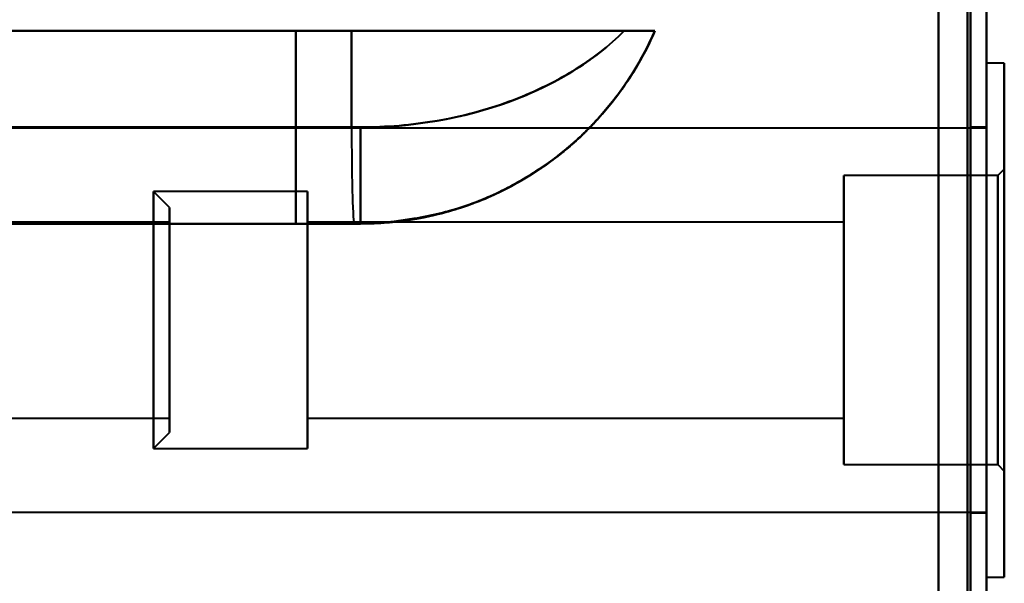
# Model space of a CAD drawing. Header units: millimetres. Extents: x -1442 to 3067, y -120 to 1046.
# Tile 65 of 75: x 340 to 371, y 793 to 810. Entities that reach past the tile are written whole.
import ezdxf

# ---------------------------------------------------------------- set-up
doc = ezdxf.new("R2010")
doc.units = ezdxf.units.MM
doc.layers.add('A-GENM', color=13, linetype='Continuous', lineweight=40)
doc.layers.add('G-IMPT', color=8, linetype='Continuous', lineweight=40)

# ---------------------------------------------------------------- blocks, each defined once
blk = doc.blocks.new('Maintenance r21 - Maintenance r21-755170-Gauche')
at = {"layer": 'A-GENM'}
for p, q in [((370, 0), (370, 973.372)), ((370, 973.372), (370, 0))]:
    blk.add_line(p, q, dxfattribs=at)
blk = doc.blocks.new('NEXA 1000 CALQUES_dwg-755156-Gauche')
at = {"layer": 'G-IMPT'}
for p, q in [((370, 128.972), (370, 972.772)), ((370, 128.972), (370, 972.772)), ((350.221, 809.872), (332.5, 809.872)), ((332.5, 809.872), (350.221, 809.872)), ((332.5, 809.872), (350.221, 809.872)), ((350.221, 809.872), (332.5, 809.872)), ((348.485, 809.872), (359.665, 809.872)), ((359.665, 809.872), (348.485, 809.872)), ((359.665, 809.872), (348.485, 809.872)), ((348.485, 809.872), (359.665, 809.872)), ((358.707, 809.872), (350.221, 809.872)), ((350.221, 809.872), (358.707, 809.872)), ((350.221, 809.872), (358.707, 809.872)), ((358.707, 809.872), (350.221, 809.872)), ((370.55, 808.872), (370, 808.872)), ((370.55, 808.872), (370, 808.872)), ((370, 808.872), (370, 800.872)), ((370, 792.872), (370, 808.872)), ((370, 800.872), (370, 808.872)), ((370, 792.872), (370, 808.872)), ((370, 800.872), (370, 808.872)), ((370, 808.872), (370, 800.872)), ((370.55, 808.872), (370.55, 792.872)), ((370.55, 808.872), (370.55, 800.872)), ((370.55, 800.872), (370.55, 808.872)), ((370.55, 800.872), (370.55, 808.872)), ((370.55, 808.872), (370.55, 792.872)), ((370.55, 808.872), (370.55, 800.872)), ((317.788, 806.872), (350.221, 806.872)), ((350.221, 806.872), (317.788, 806.872)), ((350.221, 806.872), (317.788, 806.872)), ((317.788, 806.872), (350.221, 806.872)), ((370, 806.847), (337.35, 806.847)), ((370, 806.847), (337.35, 806.847)), ((350.5, 806.872), (350.221, 806.872)), ((350.221, 806.872), (350.5, 806.872)), ((350.5, 806.872), (350.221, 806.872)), ((350.221, 806.872), (350.5, 806.872)), ((350.5, 806.872), (350.5, 803.872)), ((350.5, 806.872), (350.5, 803.872)), ((370, 806.872), (369.5, 806.872)), ((370, 806.872), (369.5, 806.872)), ((369.5, 806.872), (369.5, 800.872)), ((369.5, 800.872), (369.5, 806.872)), ((369.5, 806.872), (369.5, 800.872)), ((369.5, 800.872), (369.5, 806.872)), ((370, 800.872), (370, 806.872)), ((370, 800.872), (370, 806.872)), ((370, 800.872), (370, 806.872)), ((370, 806.847), (370, 794.897)), ((370, 806.847), (370, 794.897)), ((370, 806.847), (370, 794.897)), ((370, 806.847), (370, 794.897)), ((370.35, 805.372), (365.55, 805.372)), ((370.35, 805.372), (365.55, 805.372)), ((365.55, 805.372), (365.55, 796.372)), ((365.55, 805.372), (365.55, 800.872)), ((365.55, 800.872), (365.55, 805.372)), ((365.55, 800.872), (365.55, 805.372)), ((365.55, 805.372), (365.55, 796.372)), ((365.55, 805.372), (365.55, 800.872)), ((370.55, 805.572), (370.35, 805.372)), ((370.55, 805.572), (370.35, 805.372)), ((370.35, 796.372), (370.35, 805.372)), ((370.35, 796.372), (370.35, 805.372)), ((370.35, 805.372), (370.35, 796.372)), ((370.35, 805.372), (370.35, 796.372)), ((370.35, 796.372), (370.35, 805.372)), ((370.35, 796.372), (370.35, 805.372)), ((370.35, 805.372), (370.35, 796.372)), ((370.35, 805.372), (370.35, 796.372)), ((370.55, 805.572), (370.55, 796.172)), ((370.55, 805.572), (370.55, 796.172)), ((370.55, 796.172), (370.55, 805.572)), ((370.55, 796.172), (370.55, 805.572)), ((370.55, 796.172), (370.55, 805.572)), ((370.55, 796.172), (370.55, 805.572)), ((370.55, 805.572), (370.55, 796.172)), ((370.55, 805.572), (370.55, 796.172)), ((344.55, 804.372), (344.05, 804.872)), ((348.85, 804.872), (344.05, 804.872)), ((348.85, 804.872), (344.05, 804.872)), ((344.55, 804.372), (344.05, 804.872)), ((344.05, 800.872), (344.05, 804.872)), ((344.05, 804.872), (344.05, 800.872)), ((344.05, 804.872), (344.05, 797.004)), ((344.05, 797.004), (344.05, 804.872)), ((344.05, 796.872), (344.05, 804.741)), ((344.05, 804.741), (344.05, 796.872)), ((344.05, 804.741), (344.05, 800.872)), ((344.05, 800.872), (344.05, 804.741)), ((348.85, 797.004), (348.85, 804.872)), ((348.85, 804.872), (348.85, 796.872)), ((348.85, 804.872), (348.85, 796.872)), ((348.85, 804.741), (348.85, 804.872)), ((348.85, 797.004), (348.85, 804.872)), ((348.85, 804.872), (348.85, 796.872)), ((348.85, 804.872), (348.85, 796.872)), ((348.85, 796.872), (348.85, 804.741)), ((348.85, 796.872), (348.85, 804.741)), ((344.55, 797.487), (344.55, 804.372)), ((344.55, 804.372), (344.55, 797.487)), ((344.55, 804.372), (344.55, 797.487)), ((344.55, 797.487), (344.55, 804.372)), ((344.55, 797.372), (344.55, 804.257)), ((344.55, 804.257), (344.55, 797.372)), ((344.55, 804.257), (344.55, 797.372)), ((344.55, 797.372), (344.55, 804.257)), ((317.5, 803.872), (350.305, 803.872)), ((350.305, 803.872), (317.5, 803.872)), ((350.305, 803.872), (317.5, 803.872)), ((317.5, 803.872), (350.305, 803.872)), ((344.55, 803.922), (334.55, 803.922)), ((344.55, 803.922), (334.55, 803.922)), ((344.55, 803.922), (344.55, 800.097)), ((344.55, 797.922), (344.55, 803.922)), ((344.55, 803.922), (344.55, 800.097)), ((344.55, 801.647), (344.55, 803.922)), ((344.55, 800.097), (344.55, 803.822)), ((344.55, 797.822), (344.55, 803.822)), ((350.5, 803.872), (348.485, 803.872)), ((348.485, 803.872), (350.5, 803.872)), ((350.5, 803.872), (348.485, 803.872)), ((348.485, 803.872), (350.5, 803.872)), ((365.55, 803.922), (348.85, 803.922)), ((365.55, 803.922), (348.85, 803.922)), ((348.85, 803.922), (348.85, 797.922)), ((348.85, 797.822), (348.85, 803.922)), ((348.85, 797.822), (348.85, 803.922)), ((348.85, 797.822), (348.85, 803.922)), ((348.85, 797.822), (348.85, 803.922)), ((348.85, 803.922), (348.85, 797.922)), ((348.85, 803.922), (348.85, 803.822)), ((348.85, 803.822), (348.85, 797.822)), ((348.85, 803.822), (348.85, 797.822)), ((350.5, 803.872), (350.305, 803.872)), ((350.305, 803.872), (350.5, 803.872)), ((350.305, 803.872), (350.5, 803.872)), ((350.5, 803.872), (350.305, 803.872)), ((350.5, 803.872), (350.305, 803.872)), ((350.305, 803.872), (350.5, 803.872)), ((365.55, 803.922), (365.55, 797.822)), ((365.55, 803.922), (365.55, 797.822)), ((365.55, 803.822), (365.55, 803.922)), ((365.55, 797.922), (365.55, 803.922)), ((365.55, 797.922), (365.55, 803.922)), ((365.55, 803.922), (365.55, 797.822)), ((365.55, 803.922), (365.55, 797.822)), ((365.55, 797.822), (365.55, 803.822)), ((365.55, 797.822), (365.55, 803.822)), ((344.55, 801.647), (344.55, 797.822)), ((344.55, 801.647), (344.55, 797.822)), ((344.55, 797.922), (344.55, 801.647)), ((344.05, 797.004), (344.05, 800.872)), ((344.05, 800.872), (344.05, 797.004)), ((344.05, 800.872), (344.05, 796.872)), ((344.05, 796.872), (344.05, 800.872)), ((365.55, 800.872), (365.55, 796.372)), ((365.55, 796.372), (365.55, 800.872)), ((365.55, 796.372), (365.55, 800.872)), ((365.55, 800.872), (365.55, 796.372)), ((369.5, 800.872), (369.5, 794.872)), ((369.5, 794.872), (369.5, 800.872)), ((369.5, 800.872), (369.5, 794.872)), ((369.5, 794.872), (369.5, 800.872)), ((370, 794.872), (370, 800.872)), ((370, 800.872), (370, 792.872)), ((370, 792.872), (370, 800.872)), ((370, 794.872), (370, 800.872)), ((370, 792.872), (370, 800.872)), ((370, 800.872), (370, 792.872)), ((370.55, 800.872), (370.55, 792.872)), ((370.55, 792.872), (370.55, 800.872)), ((370.55, 792.872), (370.55, 800.872)), ((370.55, 800.872), (370.55, 792.872)), ((344.55, 797.822), (344.55, 800.097)), ((348.85, 797.922), (348.85, 797.822)), ((365.55, 797.822), (365.55, 797.922)), ((334.55, 797.822), (344.55, 797.822)), ((334.55, 797.822), (344.55, 797.822)), ((348.85, 797.822), (365.55, 797.822)), ((348.85, 797.822), (365.55, 797.822)), ((344.05, 796.872), (344.55, 797.372)), ((344.05, 796.872), (344.55, 797.372)), ((348.85, 796.872), (348.85, 797.004)), ((344.05, 796.872), (348.85, 796.872)), ((344.05, 796.872), (348.85, 796.872)), ((365.55, 796.372), (370.35, 796.372)), ((365.55, 796.372), (370.35, 796.372)), ((370.35, 796.372), (370.55, 796.172)), ((370.35, 796.372), (370.55, 796.172)), ((337.35, 794.897), (370, 794.897)), ((337.35, 794.897), (370, 794.897)), ((369.5, 794.872), (370, 794.872)), ((369.5, 794.872), (370, 794.872)), ((370, 792.872), (370.55, 792.872)), ((370, 792.872), (370.55, 792.872))]:
    blk.add_line(p, q, dxfattribs=at)
at = {"layer": 'G-IMPT', "flags": 128}
for points in [[(369.4, 128.972), (369.4, 339.922), (369.4, 550.872), (369.4, 761.822), (369.4, 972.772)], [(369.4, 128.972), (369.4, 339.922), (369.4, 550.872), (369.4, 761.822), (369.4, 972.772)], [(369.4, 128.972), (369.4, 339.922), (369.4, 550.872), (369.4, 761.822), (369.4, 972.772)], [(369.4, 972.772), (369.4, 761.822), (369.4, 550.872), (369.4, 339.922), (369.4, 128.972)], [(369.4, 972.772), (369.4, 761.822), (369.4, 550.872), (369.4, 339.922), (369.4, 128.972)], [(369.4, 972.772), (369.4, 761.822), (369.4, 550.872), (369.4, 339.922), (369.4, 128.972)], [(369.4, 128.972), (369.4, 339.922), (369.4, 550.872), (369.4, 761.822), (369.4, 972.772)], [(369.4, 972.772), (369.4, 761.822), (369.4, 550.872), (369.4, 339.922), (369.4, 128.972)], [(369.4, 128.972), (369.4, 339.922), (369.4, 550.872), (369.4, 761.822), (369.4, 972.772)], [(369.4, 972.772), (369.4, 761.822), (369.4, 550.872), (369.4, 339.922), (369.4, 128.972)], [(369.4, 972.772), (369.4, 761.822), (369.4, 550.872), (369.4, 339.922), (369.4, 128.972)], [(369.4, 128.972), (369.4, 339.922), (369.4, 550.872), (369.4, 761.822), (369.4, 972.772)], [(369.5, 972.772), (369.5, 761.822), (369.5, 550.872), (369.5, 339.922), (369.5, 128.972)], [(369.5, 128.972), (369.5, 339.922), (369.5, 550.872), (369.5, 761.822), (369.5, 972.772)], [(369.5, 128.972), (369.5, 339.922), (369.5, 550.872), (369.5, 761.822), (369.5, 972.772)], [(369.5, 972.772), (369.5, 761.822), (369.5, 550.872), (369.5, 339.922), (369.5, 128.972)], [(370, 972.772), (370, 761.822), (370, 550.872), (370, 339.922), (370, 128.972)], [(370, 128.972), (370, 339.922), (370, 550.872), (370, 761.822), (370, 972.772)], [(370, 128.972), (370, 339.922), (370, 550.872), (370, 761.822), (370, 972.772)], [(370, 972.772), (370, 761.822), (370, 550.872), (370, 339.922), (370, 128.972)], [(370, 972.772), (370, 761.822), (370, 550.872), (370, 339.922), (370, 128.972)], [(370, 972.772), (370, 761.822), (370, 550.872), (370, 339.922), (370, 128.972)], [(370, 128.972), (370, 339.922), (370, 550.872), (370, 761.822), (370, 972.772)], [(370, 128.972), (370, 339.922), (370, 550.872), (370, 761.822), (370, 972.772)], [(368.5, 972.272), (368.5, 761.572), (368.5, 550.872), (368.5, 340.172), (368.5, 129.472)], [(368.5, 129.472), (368.5, 340.172), (368.5, 550.872), (368.5, 761.572), (368.5, 972.272)], [(368.5, 972.272), (368.5, 761.572), (368.5, 550.872), (368.5, 340.172), (368.5, 129.472)], [(368.5, 129.472), (368.5, 340.172), (368.5, 550.872), (368.5, 761.572), (368.5, 972.272)], [(368.5, 972.272), (368.5, 761.572), (368.5, 550.872), (368.5, 340.172), (368.5, 129.472)], [(368.5, 129.472), (368.5, 340.172), (368.5, 550.872), (368.5, 761.572), (368.5, 972.272)], [(368.5, 972.272), (368.5, 761.572), (368.5, 550.872), (368.5, 340.172), (368.5, 129.472)], [(368.5, 129.472), (368.5, 340.172), (368.5, 550.872), (368.5, 761.572), (368.5, 972.272)], [(368.5, 129.472), (368.5, 340.172), (368.5, 550.872), (368.5, 761.572), (368.5, 972.272)], [(368.5, 972.272), (368.5, 761.572), (368.5, 550.872), (368.5, 340.172), (368.5, 129.472)], [(368.5, 129.472), (368.5, 340.172), (368.5, 550.872), (368.5, 761.572), (368.5, 972.272)], [(368.5, 972.272), (368.5, 761.572), (368.5, 550.872), (368.5, 340.172), (368.5, 129.472)], [(368.5, 972.272), (368.5, 761.572), (368.5, 550.872), (368.5, 340.172), (368.5, 129.472)], [(368.5, 129.472), (368.5, 340.172), (368.5, 550.872), (368.5, 761.572), (368.5, 972.272)], [(368.5, 972.272), (368.5, 761.572), (368.5, 550.872), (368.5, 340.172), (368.5, 129.472)], [(368.5, 129.472), (368.5, 340.172), (368.5, 550.872), (368.5, 761.572), (368.5, 972.272)], [(348.485, 809.872), (344.488, 809.872), (340.492, 809.872), (336.496, 809.872), (332.5, 809.872)], [(332.5, 809.872), (336.496, 809.872), (340.492, 809.872), (344.488, 809.872), (348.485, 809.872)], [(348.485, 809.872), (344.488, 809.872), (340.492, 809.872), (336.496, 809.872), (332.5, 809.872)], [(332.5, 809.872), (336.496, 809.872), (340.492, 809.872), (344.488, 809.872), (348.485, 809.872)], [(348.485, 809.872), (348.485, 808.372), (348.485, 806.872), (348.485, 805.372), (348.485, 803.872)], [(348.485, 803.872), (348.485, 805.372), (348.485, 806.872), (348.485, 808.372), (348.485, 809.872)], [(348.485, 803.872), (348.485, 805.372), (348.485, 806.872), (348.485, 808.372), (348.485, 809.872)], [(348.485, 809.872), (348.485, 808.372), (348.485, 806.872), (348.485, 805.372), (348.485, 803.872)], [(350.221, 809.872), (350.221, 809.122), (350.221, 808.372), (350.221, 807.622), (350.221, 806.872)], [(350.221, 806.872), (350.221, 807.622), (350.221, 808.372), (350.221, 809.122), (350.221, 809.872)], [(350.221, 806.872), (350.221, 807.622), (350.221, 808.372), (350.221, 809.122), (350.221, 809.872)], [(350.221, 809.872), (350.221, 809.122), (350.221, 808.372), (350.221, 807.622), (350.221, 806.872)], [(350.305, 803.872), (335.683, 803.872), (321.101, 803.872), (317.5, 803.872)], [(317.5, 803.872), (332.069, 803.872), (346.682, 803.872), (350.305, 803.872)], [(348.485, 803.872), (342.738, 803.872), (336.992, 803.872), (331.246, 803.872), (325.5, 803.872)], [(325.5, 803.872), (331.246, 803.872), (336.992, 803.872), (342.738, 803.872), (348.485, 803.872)], [(348.485, 803.872), (342.738, 803.872), (336.992, 803.872), (331.246, 803.872), (325.5, 803.872)], [(325.5, 803.872), (331.246, 803.872), (336.992, 803.872), (342.738, 803.872), (348.485, 803.872)]]:
    blk.add_lwpolyline(points, dxfattribs=at)
at = {"layer": 'G-IMPT'}
blk.add_ellipse((350.305, 806.872), major_axis=(0, 3), ratio=0.027856, start_param=1.570796, end_param=3.141593, dxfattribs=at)
blk.add_ellipse((350.305, 806.872), major_axis=(0, 3), ratio=0.027856, start_param=1.570796, end_param=3.141593, dxfattribs=at)
blk.add_ellipse((350.305, 806.872), major_axis=(0, 3), ratio=0.027856, start_param=1.570796, end_param=3.141593, dxfattribs=at)
blk.add_ellipse((350.305, 806.872), major_axis=(0, 3), ratio=0.027856, start_param=1.570796, end_param=3.141593, dxfattribs=at)
for points, knots in [([(350.5, 803.872), (351.073, 803.889), (351.911, 803.969), (352.974, 804.185), (353.738, 804.398), (354.473, 804.679), (355.174, 805.025), (355.831, 805.411), (356.436, 805.815), (356.98, 806.236), (357.474, 806.69), (357.927, 807.168), (358.349, 807.666), (358.738, 808.183), (359.204, 808.903), (359.496, 809.476), (359.665, 809.872)], [0, 0, 0, 0, 0.125, 0.1875, 0.25, 0.3125, 0.375, 0.4375, 0.5, 0.5625, 0.625, 0.6875, 0.75, 0.8125, 0.875, 1, 1, 1, 1]), ([(359.665, 809.872), (359.497, 809.486), (359.109, 808.729), (358.365, 807.65), (357.639, 806.845), (356.981, 806.247), (356.436, 805.814), (355.831, 805.401), (355.175, 805.021), (354.474, 804.685), (353.738, 804.4), (352.971, 804.171), (351.906, 803.945), (351.069, 803.872), (350.5, 803.872)], [0, 0, 0, 0, 0.125, 0.25, 0.375, 0.4375, 0.5, 0.5625, 0.625, 0.6875, 0.75, 0.8125, 0.875, 1, 1, 1, 1]), ([(350.5, 803.872), (351.466, 803.872), (352.915, 804.084), (354.726, 804.771), (355.996, 805.476), (357.151, 806.358), (358.505, 807.744), (359.279, 808.987), (359.665, 809.872)], [0, 0, 0, 0, 0.25, 0.375, 0.5, 0.625, 0.75, 1, 1, 1, 1]), ([(358.706, 809.872), (358.248, 809.412), (357.172, 808.568), (354.508, 807.287), (352.104, 806.872), (350.5, 806.872)], [0, 0, 0, 0, 0.25, 0.5, 1, 1, 1, 1]), ([(350.5, 803.872), (351.064, 803.872), (351.896, 803.944), (352.957, 804.168), (353.721, 804.394), (354.457, 804.677), (355.158, 805.013), (355.816, 805.391), (356.423, 805.805), (356.971, 806.238), (357.632, 806.839), (358.363, 807.647), (359.108, 808.728), (359.497, 809.486), (359.665, 809.872)], [0, 0, 0, 0, 0.125, 0.1875, 0.25, 0.3125, 0.375, 0.4375, 0.5, 0.5625, 0.625, 0.75, 0.875, 1, 1, 1, 1]), ([(359.665, 809.872), (359.279, 808.987), (358.505, 807.744), (357.151, 806.358), (355.996, 805.476), (354.726, 804.771), (352.915, 804.084), (351.466, 803.872), (350.5, 803.872)], [0, 0, 0, 0, 0.25, 0.375, 0.5, 0.625, 0.75, 1, 1, 1, 1]), ([(359.665, 809.872), (359.496, 809.476), (359.204, 808.902), (358.737, 808.181), (358.346, 807.663), (357.923, 807.163), (357.467, 806.683), (356.97, 806.227), (356.423, 805.806), (355.816, 805.402), (355.158, 805.017), (354.455, 804.673), (353.721, 804.393), (352.959, 804.181), (351.901, 803.967), (351.068, 803.888), (350.5, 803.872)], [0, 0, 0, 0, 0.125, 0.1875, 0.25, 0.3125, 0.375, 0.4375, 0.5, 0.5625, 0.625, 0.6875, 0.75, 0.8125, 0.875, 1, 1, 1, 1]), ([(358.706, 809.872), (358.854, 809.875), (359.056, 809.872), (359.247, 809.872), (359.343, 809.873), (359.409, 809.872), (359.468, 809.872), (359.519, 809.873), (359.563, 809.874), (359.636, 809.872), (359.664, 809.869), (359.665, 809.872)], [0, 0, 0, 0, 0.25, 0.375, 0.4375, 0.5, 0.5625, 0.625, 0.6875, 0.75, 1, 1, 1, 1]), ([(359.665, 809.872), (359.664, 809.869), (359.636, 809.872), (359.563, 809.874), (359.519, 809.873), (359.468, 809.872), (359.409, 809.872), (359.343, 809.873), (359.247, 809.872), (359.056, 809.872), (358.854, 809.875), (358.706, 809.872)], [0, 0, 0, 0, 0.25, 0.3125, 0.375, 0.4375, 0.5, 0.5625, 0.625, 0.75, 1, 1, 1, 1]), ([(359.665, 809.872), (359.664, 809.872), (359.62, 809.872), (359.361, 809.872), (359.006, 809.872), (358.706, 809.872)], [0, 0, 0, 0, 0.25, 0.5, 1, 1, 1, 1]), ([(358.706, 809.872), (359.006, 809.872), (359.361, 809.872), (359.62, 809.872), (359.664, 809.872), (359.665, 809.872)], [0, 0, 0, 0, 0.5, 0.75, 1, 1, 1, 1])]:
    blk.add_open_spline(points, degree=3, knots=knots, dxfattribs=at)
for points in [[(359.665, 809.872), (359.279, 808.987), (358.248, 807.329), (356.054, 805.388), (353.398, 804.154), (351.466, 803.872), (350.5, 803.872)], [(350.5, 806.872), (352.104, 806.872), (355.311, 807.424), (357.79, 808.951), (358.706, 809.872)], [(358.707, 809.872), (358.248, 809.406), (357.172, 808.575), (355.174, 807.613), (352.906, 807.006), (351.302, 806.874), (350.5, 806.872)], [(350.5, 806.872), (351.302, 806.876), (352.906, 807.012), (355.174, 807.613), (357.172, 808.57), (358.248, 809.403), (358.707, 809.872)], [(350.5, 803.872), (351.466, 803.872), (353.398, 804.154), (356.054, 805.388), (358.248, 807.329), (359.279, 808.987), (359.665, 809.872)], [(350.5, 803.872), (350.5, 803.872), (350.5, 804.025), (350.5, 804.684), (350.5, 805.745), (350.5, 806.519), (350.5, 806.872)], [(350.5, 806.872), (350.5, 806.519), (350.5, 805.745), (350.5, 804.684), (350.5, 804.025), (350.5, 803.872), (350.5, 803.872)]]:
    blk.add_open_spline(points, degree=3, dxfattribs=at)

msp = doc.modelspace()

# ---------------------------------------------------------------- block references
at = {"layer": 'A-GENM'}
msp.add_blockref('Maintenance r21 - Maintenance r21-755170-Gauche', (0, 0), dxfattribs=at)
at = {"layer": 'G-IMPT'}
msp.add_blockref('NEXA 1000 CALQUES_dwg-755156-Gauche', (0, 0), dxfattribs=at)

doc.saveas('drawing.dxf')
